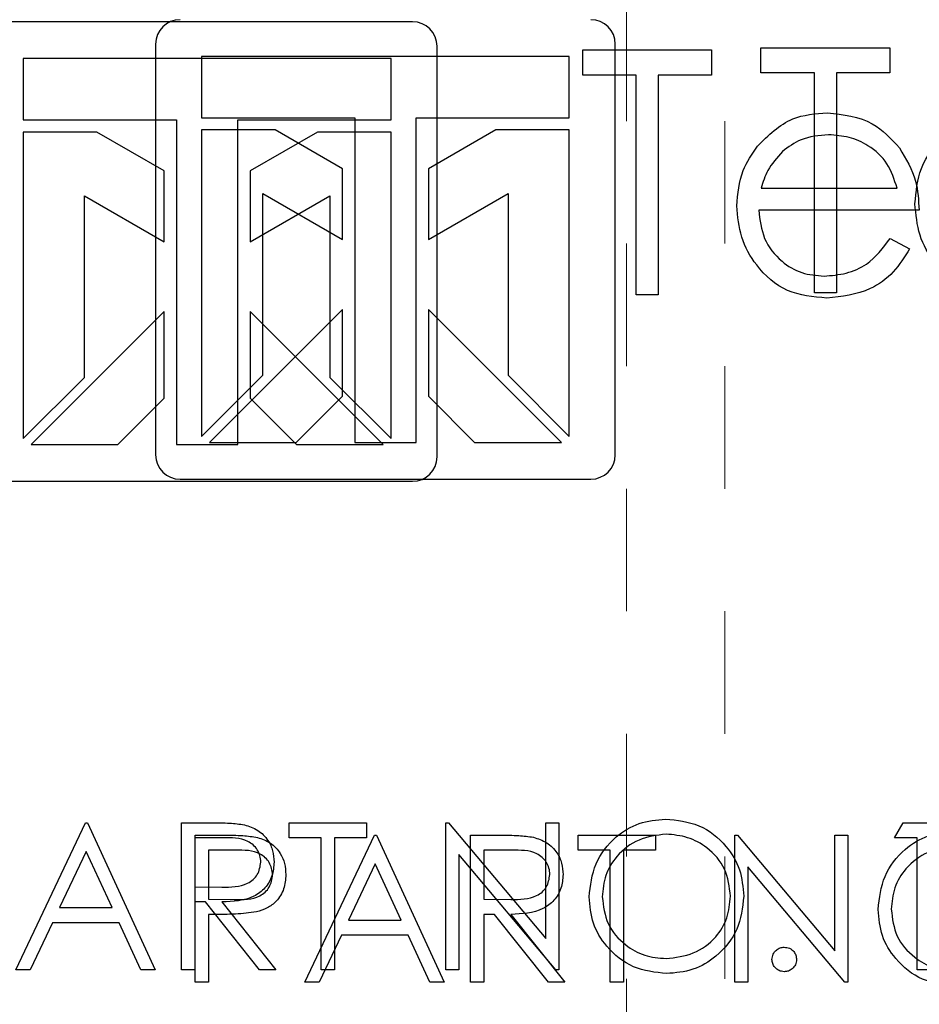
# Model space of a CAD drawing. Header units: inches. Extents: x 1802 to 2468, y -253 to -72.
# Tile 193 of 256: x 2002.362 to 2003.096, y -96.164 to -95.36. Entities that reach past the tile are written whole.
import ezdxf

# ---------------------------------------------------------------- set-up
doc = ezdxf.new("R2010")
doc.units = ezdxf.units.IN
doc.header["$LTSCALE"] = 0.5
doc.header["$MEASUREMENT"] = 0
doc.linetypes.add('HIDDEN', pattern=[0.225, 0.15, -0.075])
doc.layers.add('DSS-M-S', color=53, linetype='Continuous')
doc.layers.add('DST-M-S', color=53, linetype='Continuous')

msp = doc.modelspace()

# ---------------------------------------------------------------- linework, layer by layer
at = {"layer": 'DSS-M-S', "linetype": 'HIDDEN', "lineweight": 18}
for p, q in [((2002.85748, -79.7431), (2002.85748, -96.7431)), ((2002.93748, -96.7431), (2002.93748, -90.2431))]:
    msp.add_line(p, q, dxfattribs=at)
at = {"layer": 'DSS-M-S', "linetype": 'Continuous', "lineweight": 25}
for p, q in [((2002.68284, -95.36207), (2002.34784, -95.36207)), ((2002.70284, -95.71707), (2002.70284, -95.38207)), ((2002.82162, -95.40552), (2002.82162, -95.385)), ((2002.82162, -95.385), (2002.92675, -95.385)), ((2002.92675, -95.385), (2002.92675, -95.40552)), ((2002.36534, -95.39207), (2002.36534, -95.44207)), ((2002.66534, -95.39207), (2002.36534, -95.39207)), ((2002.66534, -95.44207), (2002.66534, -95.39207)), ((2002.86521, -95.40552), (2002.82162, -95.40552)), ((2002.86521, -95.585), (2002.86521, -95.40552)), ((2002.88316, -95.40552), (2002.88316, -95.585)), ((2002.92675, -95.40552), (2002.88316, -95.40552)), ((2002.36534, -95.44207), (2002.49034, -95.44207)), ((2002.49034, -95.44207), (2002.49034, -95.70707)), ((2002.54034, -95.44207), (2002.66534, -95.44207)), ((2002.54034, -95.70707), (2002.54034, -95.44207)), ((2002.36534, -95.45207), (2002.36534, -95.70224)), ((2002.42534, -95.45207), (2002.36534, -95.45207)), ((2002.48034, -95.48383), (2002.42534, -95.45207)), ((2002.60534, -95.45207), (2002.55034, -95.48383)), ((2002.66534, -95.45207), (2002.60534, -95.45207)), ((2002.66534, -95.70224), (2002.66534, -95.45207)), ((2002.48034, -95.54156), (2002.48034, -95.48383)), ((2002.55034, -95.48383), (2002.55034, -95.54156)), ((2002.96709, -95.49783), (2003.07803, -95.49783)), ((2002.41534, -95.50404), (2002.48034, -95.54156)), ((2002.41534, -95.65224), (2002.41534, -95.50404)), ((2002.55034, -95.54156), (2002.61534, -95.50404)), ((2002.61534, -95.50404), (2002.61534, -95.65224)), ((2003.09598, -95.51577), (2002.96521, -95.51577)), ((2003.07234, -95.53885), (2003.08828, -95.54722)), ((2002.88316, -95.585), (2002.86521, -95.585)), ((2002.48034, -95.59859), (2002.37186, -95.70707)), ((2002.48034, -95.6693), (2002.48034, -95.59859)), ((2002.55034, -95.59859), (2002.55034, -95.6693)), ((2002.65882, -95.70707), (2002.55034, -95.59859)), ((2002.36534, -95.70224), (2002.41534, -95.65224)), ((2002.61534, -95.65224), (2002.66534, -95.70224)), ((2002.44257, -95.70707), (2002.48034, -95.6693)), ((2002.55034, -95.6693), (2002.58811, -95.70707)), ((2002.37186, -95.70707), (2002.44257, -95.70707)), ((2002.49034, -95.70707), (2002.54034, -95.70707)), ((2002.58811, -95.70707), (2002.65882, -95.70707)), ((2002.34784, -95.73707), (2002.68284, -95.73707)), ((2002.35911, -96.13569), (2002.41603, -96.01569)), ((2002.41603, -96.01569), (2002.41757, -96.01569)), ((2002.41757, -96.01569), (2002.47296, -96.13569)), ((2002.4945, -96.01569), (2002.51851, -96.01569)), ((2002.4945, -96.13569), (2002.4945, -96.01569)), ((2002.58219, -96.028), (2002.58219, -96.01569)), ((2002.58219, -96.01569), (2002.64526, -96.01569)), ((2002.64526, -96.01569), (2002.64526, -96.028)), ((2002.70988, -96.01569), (2002.71214, -96.01569)), ((2002.70988, -96.13569), (2002.70988, -96.01569)), ((2002.71214, -96.01569), (2002.79142, -96.11014)), ((2002.79142, -96.01569), (2002.80219, -96.01569)), ((2002.79142, -96.11014), (2002.79142, -96.01569)), ((2002.80219, -96.01569), (2002.80219, -96.13569)), ((2003.07603, -96.028), (2003.08308, -96.01569)), ((2003.08308, -96.01569), (2003.10526, -96.01569)), ((2002.50526, -96.028), (2002.50526, -96.068)), ((2002.52776, -96.028), (2002.50526, -96.028)), ((2002.60834, -96.028), (2002.58219, -96.028)), ((2002.60834, -96.13569), (2002.60834, -96.028)), ((2002.61911, -96.028), (2002.61911, -96.13569)), ((2002.64526, -96.028), (2002.61911, -96.028)), ((2003.0945, -96.028), (2003.07603, -96.028)), ((2003.0945, -96.13569), (2003.0945, -96.028)), ((2002.41668, -96.03908), (2002.39495, -96.08492)), ((2002.43784, -96.08492), (2002.41668, -96.03908)), ((2002.79974, -96.13569), (2002.72065, -96.04146)), ((2002.72065, -96.04146), (2002.72065, -96.13569)), ((2002.50526, -96.068), (2002.52724, -96.06817)), ((2002.50526, -96.08031), (2002.50526, -96.13569)), ((2002.51401, -96.08031), (2002.50526, -96.08031)), ((2002.5581, -96.13569), (2002.51401, -96.08031)), ((2002.52733, -96.08031), (2002.57142, -96.13569)), ((2002.39495, -96.08492), (2002.43784, -96.08492)), ((2002.38911, -96.09723), (2002.37087, -96.13569)), ((2002.44351, -96.09723), (2002.38911, -96.09723)), ((2002.46125, -96.13569), (2002.44351, -96.09723)), ((2002.37087, -96.13569), (2002.35911, -96.13569)), ((2002.47296, -96.13569), (2002.46125, -96.13569)), ((2002.50526, -96.13569), (2002.4945, -96.13569)), ((2002.57142, -96.13569), (2002.5581, -96.13569)), ((2002.61911, -96.13569), (2002.60834, -96.13569)), ((2002.72065, -96.13569), (2002.70988, -96.13569)), ((2002.80219, -96.13569), (2002.79974, -96.13569)), ((2003.10526, -96.13569), (2003.0945, -96.13569))]:
    msp.add_line(p, q, dxfattribs=at)
for centre, start, end in [((2002.68284, -95.38207), 0, 90), ((2002.68284, -95.71707), 270, 0)]:
    msp.add_arc(centre, 0.02, start, end, dxfattribs=at)
for points, knots in [([(2002.96409, -95.46353), (2002.97306, -95.4547), (2002.98913, -95.43889), (2003.01139, -95.43708), (2003.02122, -95.43629)], [0, 0, 0, 0, 0.558577, 1, 1, 1, 1]), ([(2003.02122, -95.43629), (2003.03421, -95.43779), (2003.05745, -95.44048), (2003.07315, -95.45753), (2003.08007, -95.46505)], [0, 0, 0, 0, 0.558919, 1, 1, 1, 1]), ([(2003.02214, -95.45424), (2003.01438, -95.45491), (2003.00052, -95.45611), (2002.98938, -95.46432), (2002.98448, -95.46794)], [0, 0, 0, 0, 0.559458, 1, 1, 1, 1]), ([(2003.07803, -95.49783), (2003.07583, -95.4909), (2003.07145, -95.47709), (2003.0561, -95.46317), (2003.03908, -95.45557), (2003.02779, -95.45468), (2003.02214, -95.45424)], [0, 0, 0, 0, 0.2801382, 0.5591944, 0.7795977, 1, 1, 1, 1]), ([(2002.94726, -95.51233), (2002.94815, -95.5024), (2002.94974, -95.48466), (2002.9597, -95.46999), (2002.96409, -95.46353)], [0, 0, 0, 0, 0.559427, 1, 1, 1, 1]), ([(2003.08007, -95.46505), (2003.08528, -95.47385), (2003.09459, -95.48958), (2003.09555, -95.50776), (2003.09598, -95.51577)], [0, 0, 0, 0, 0.558897, 1, 1, 1, 1]), ([(2002.98448, -95.46794), (2002.98012, -95.47288), (2002.97231, -95.48171), (2002.96869, -95.49289), (2002.96709, -95.49783)], [0, 0, 0, 0, 0.558795, 1, 1, 1, 1]), ([(2003.02078, -95.58757), (2003.00966, -95.58657), (2002.98746, -95.58458), (2002.96355, -95.56324), (2002.94965, -95.53827), (2002.94806, -95.52097), (2002.94726, -95.51233)], [0, 0, 0, 0, 0.2798853, 0.5588589, 0.779462, 1, 1, 1, 1]), ([(2002.96521, -95.51577), (2002.96613, -95.52369), (2002.96796, -95.53952), (2002.98211, -95.55743), (2002.99985, -95.56809), (2003.0123, -95.56911), (2003.01853, -95.56962)], [0, 0, 0, 0, 0.279963, 0.559359, 0.779526, 1, 1, 1, 1]), ([(2003.01853, -95.56962), (2003.02458, -95.56911), (2003.03666, -95.56809), (2003.05718, -95.55938), (2003.0666, -95.54663), (2003.07234, -95.53885)], [0, 0, 0, 0, 0.280534, 0.560966, 1, 1, 1, 1]), ([(2003.08828, -95.54722), (2003.08421, -95.55384), (2003.07605, -95.56706), (2003.05307, -95.58403), (2003.03301, -95.58623), (2003.02078, -95.58757)], [0, 0, 0, 0, 0.280919, 0.561407, 1, 1, 1, 1]), ([(2002.51851, -96.01569), (2002.52361, -96.01568), (2002.53271, -96.01565), (2002.54173, -96.01681), (2002.5457, -96.01733)], [0, 0, 0, 0, 0.56024, 1, 1, 1, 1]), ([(2002.5457, -96.01733), (2002.54946, -96.01858), (2002.55699, -96.02107), (2002.56491, -96.02916), (2002.56928, -96.03847), (2002.56968, -96.04468), (2002.56988, -96.04778)], [0, 0, 0, 0, 0.279797, 0.5595, 0.779626, 1, 1, 1, 1]), ([(2002.8268, -96.07622), (2002.82791, -96.06696), (2002.83013, -96.04845), (2002.84655, -96.02736), (2002.86728, -96.01479), (2002.88184, -96.01334), (2002.88911, -96.01262)], [0, 0, 0, 0, 0.279731, 0.559327, 0.77968, 1, 1, 1, 1]), ([(2002.88911, -96.01262), (2002.89851, -96.0136), (2002.91731, -96.01558), (2002.93834, -96.03261), (2002.9511, -96.05351), (2002.95234, -96.06827), (2002.95296, -96.07565)], [0, 0, 0, 0, 0.279767, 0.559358, 0.779571, 1, 1, 1, 1]), ([(2002.55911, -96.04776), (2002.55898, -96.046), (2002.55872, -96.04249), (2002.55633, -96.0377), (2002.55296, -96.03363), (2002.54406, -96.02777), (2002.535, -96.0279), (2002.52776, -96.028)], [0, 0, 0, 0, 0.125307, 0.250617, 0.375954, 0.501281, 1, 1, 1, 1]), ([(2002.88964, -96.02492), (2002.88206, -96.02591), (2002.86691, -96.02788), (2002.84958, -96.04124), (2002.83921, -96.05824), (2002.83812, -96.0702), (2002.83757, -96.07617)], [0, 0, 0, 0, 0.279627, 0.55935, 0.77963, 1, 1, 1, 1]), ([(2002.94219, -96.07562), (2002.94127, -96.068), (2002.93942, -96.05277), (2002.92482, -96.03624), (2002.90753, -96.02669), (2002.8956, -96.02551), (2002.88964, -96.02492)], [0, 0, 0, 0, 0.279468, 0.55887, 0.779516, 1, 1, 1, 1]), ([(2002.52724, -96.06817), (2002.53461, -96.06815), (2002.54383, -96.06812), (2002.55293, -96.06226), (2002.55769, -96.05674), (2002.55855, -96.05135), (2002.55911, -96.04776)], [0, 0, 0, 0, 0.499827, 0.625498, 0.751208, 1, 1, 1, 1]), ([(2002.56988, -96.04778), (2002.56957, -96.05158), (2002.56894, -96.05917), (2002.563, -96.06925), (2002.54948, -96.07933), (2002.53646, -96.07991), (2002.52733, -96.08031)], [0, 0, 0, 0, 0.18712, 0.373979, 0.560911, 1, 1, 1, 1]), ([(2002.89007, -96.13877), (2002.88077, -96.13774), (2002.86218, -96.13568), (2002.84149, -96.11872), (2002.82874, -96.09812), (2002.82745, -96.08352), (2002.8268, -96.07622)], [0, 0, 0, 0, 0.279663, 0.559354, 0.779636, 1, 1, 1, 1]), ([(2002.83757, -96.07617), (2002.83849, -96.08374), (2002.84033, -96.09887), (2002.85483, -96.11518), (2002.87183, -96.125), (2002.8837, -96.12598), (2002.88964, -96.12646)], [0, 0, 0, 0, 0.279416, 0.559077, 0.779478, 1, 1, 1, 1]), ([(2002.88964, -96.12646), (2002.89726, -96.12559), (2002.9125, -96.12386), (2002.93015, -96.11072), (2002.94053, -96.09361), (2002.94164, -96.08162), (2002.94219, -96.07562)], [0, 0, 0, 0, 0.27983, 0.559389, 0.779654, 1, 1, 1, 1]), ([(2002.95296, -96.07565), (2002.9519, -96.08496), (2002.94979, -96.10358), (2002.9327, -96.12422), (2002.91201, -96.1369), (2002.89739, -96.13815), (2002.89007, -96.13877)], [0, 0, 0, 0, 0.27963, 0.559343, 0.779597, 1, 1, 1, 1]), ([(2002.97603, -96.12723), (2002.97621, -96.12576), (2002.97656, -96.12281), (2002.97927, -96.11954), (2002.98256, -96.11754), (2002.98487, -96.11733), (2002.98603, -96.11723)], [0, 0, 0, 0, 0.279576, 0.559284, 0.779552, 1, 1, 1, 1]), ([(2002.98603, -96.11723), (2002.98751, -96.1174), (2002.99047, -96.11774), (2002.9937, -96.12049), (2002.99576, -96.12374), (2002.99594, -96.12607), (2002.99603, -96.12723)], [0, 0, 0, 0, 0.279602, 0.559212, 0.779475, 1, 1, 1, 1]), ([(2002.98603, -96.13723), (2002.98456, -96.13705), (2002.98162, -96.13669), (2002.97837, -96.13397), (2002.97636, -96.1307), (2002.97614, -96.12839), (2002.97603, -96.12723)], [0, 0, 0, 0, 0.279581, 0.559143, 0.779575, 1, 1, 1, 1]), ([(2002.99603, -96.12723), (2002.99586, -96.12871), (2002.99551, -96.13166), (2002.99278, -96.1349), (2002.98951, -96.13692), (2002.98719, -96.13713), (2002.98603, -96.13723)], [0, 0, 0, 0, 0.2794691, 0.5593578, 0.7796739, 1, 1, 1, 1])]:
    msp.add_open_spline(points, degree=3, knots=knots, dxfattribs=at)
at = {"layer": 'DST-M-S', "linetype": 'Continuous', "lineweight": 25}
for p, q in [((2002.47322, -95.38037), (2002.47322, -95.71537)), ((2002.84822, -95.71537), (2002.84822, -95.38037)), ((2002.967, -95.3833), (2003.07213, -95.3833)), ((2002.967, -95.40382), (2002.967, -95.3833)), ((2003.07213, -95.3833), (2003.07213, -95.40382)), ((2002.81072, -95.39037), (2002.51072, -95.39037)), ((2002.51072, -95.39037), (2002.51072, -95.44037)), ((2002.81072, -95.44037), (2002.81072, -95.39037)), ((2003.01059, -95.40382), (2002.967, -95.40382)), ((2003.01059, -95.5833), (2003.01059, -95.40382)), ((2003.02854, -95.40382), (2003.02854, -95.5833)), ((2003.07213, -95.40382), (2003.02854, -95.40382)), ((2002.51072, -95.44037), (2002.63572, -95.44037)), ((2002.63572, -95.44037), (2002.63572, -95.70537)), ((2002.68572, -95.44037), (2002.81072, -95.44037)), ((2002.68572, -95.70537), (2002.68572, -95.44037)), ((2002.51072, -95.45037), (2002.51072, -95.70054)), ((2002.57072, -95.45037), (2002.51072, -95.45037)), ((2002.62572, -95.48213), (2002.57072, -95.45037)), ((2002.75072, -95.45037), (2002.69572, -95.48213)), ((2002.81072, -95.45037), (2002.75072, -95.45037)), ((2002.81072, -95.70054), (2002.81072, -95.45037)), ((2002.62572, -95.53986), (2002.62572, -95.48213)), ((2002.69572, -95.48213), (2002.69572, -95.53986)), ((2002.56072, -95.65054), (2002.56072, -95.50233)), ((2002.56072, -95.50233), (2002.62572, -95.53986)), ((2002.69572, -95.53986), (2002.76072, -95.50233)), ((2002.76072, -95.50233), (2002.76072, -95.65054)), ((2003.02854, -95.5833), (2003.01059, -95.5833)), ((2002.62572, -95.59689), (2002.51724, -95.70537)), ((2002.62572, -95.6676), (2002.62572, -95.59689)), ((2002.8042, -95.70537), (2002.69572, -95.59689)), ((2002.69572, -95.59689), (2002.69572, -95.6676)), ((2002.51072, -95.70054), (2002.56072, -95.65054)), ((2002.76072, -95.65054), (2002.81072, -95.70054)), ((2002.58795, -95.70537), (2002.62572, -95.6676)), ((2002.69572, -95.6676), (2002.73349, -95.70537)), ((2002.51724, -95.70537), (2002.58795, -95.70537)), ((2002.63572, -95.70537), (2002.68572, -95.70537)), ((2002.73349, -95.70537), (2002.8042, -95.70537)), ((2002.49322, -95.73537), (2002.82822, -95.73537)), ((2002.50562, -96.02582), (2002.52915, -96.02582)), ((2002.50562, -96.14582), (2002.50562, -96.02582)), ((2002.59485, -96.14582), (2002.65177, -96.02582)), ((2002.65177, -96.02582), (2002.65331, -96.02582)), ((2002.65331, -96.02582), (2002.7087, -96.14582)), ((2002.73024, -96.02582), (2002.75425, -96.02582)), ((2002.73024, -96.14582), (2002.73024, -96.02582)), ((2002.81793, -96.02582), (2002.88101, -96.02582)), ((2002.81793, -96.03813), (2002.81793, -96.02582)), ((2002.88101, -96.02582), (2002.88101, -96.03813)), ((2002.94562, -96.02582), (2002.94788, -96.02582)), ((2002.94562, -96.14582), (2002.94562, -96.02582)), ((2002.94788, -96.02582), (2003.02716, -96.12027)), ((2003.02716, -96.02582), (2003.03793, -96.02582)), ((2003.02716, -96.12027), (2003.02716, -96.02582)), ((2003.03793, -96.02582), (2003.03793, -96.14582)), ((2002.51639, -96.03813), (2002.51639, -96.07813)), ((2002.53834, -96.03813), (2002.51639, -96.03813)), ((2002.74101, -96.03813), (2002.74101, -96.07813)), ((2002.76351, -96.03813), (2002.74101, -96.03813)), ((2002.84408, -96.03813), (2002.81793, -96.03813)), ((2002.84408, -96.14582), (2002.84408, -96.03813)), ((2002.85485, -96.03813), (2002.85485, -96.14582)), ((2002.88101, -96.03813), (2002.85485, -96.03813)), ((2002.65242, -96.04921), (2002.63069, -96.09506)), ((2002.67358, -96.09506), (2002.65242, -96.04921)), ((2003.03548, -96.14582), (2002.95639, -96.05159)), ((2002.95639, -96.05159), (2002.95639, -96.14582)), ((2002.51639, -96.07813), (2002.5374, -96.0784)), ((2002.74101, -96.07813), (2002.76298, -96.0783)), ((2002.51639, -96.09044), (2002.51639, -96.14582)), ((2002.52497, -96.09044), (2002.51639, -96.09044)), ((2002.74101, -96.09044), (2002.74101, -96.14582)), ((2002.74976, -96.09044), (2002.74101, -96.09044)), ((2002.79384, -96.14582), (2002.74976, -96.09044)), ((2002.76307, -96.09044), (2002.80716, -96.14582)), ((2002.63069, -96.09506), (2002.67358, -96.09506)), ((2002.62485, -96.10736), (2002.60661, -96.14582)), ((2002.67925, -96.10736), (2002.62485, -96.10736)), ((2002.69699, -96.14582), (2002.67925, -96.10736)), ((2002.51639, -96.14582), (2002.50562, -96.14582)), ((2002.60661, -96.14582), (2002.59485, -96.14582)), ((2002.7087, -96.14582), (2002.69699, -96.14582)), ((2002.74101, -96.14582), (2002.73024, -96.14582)), ((2002.80716, -96.14582), (2002.79384, -96.14582)), ((2002.85485, -96.14582), (2002.84408, -96.14582)), ((2002.95639, -96.14582), (2002.94562, -96.14582)), ((2003.03793, -96.14582), (2003.03548, -96.14582))]:
    msp.add_line(p, q, dxfattribs=at)
for centre, start, end in [((2002.49322, -95.38037), 90, 180), ((2002.82822, -95.38037), 0, 90), ((2002.49322, -95.71537), 180, 270), ((2002.82822, -95.71537), 270, 0)]:
    msp.add_arc(centre, 0.02, start, end, dxfattribs=at)
for points, knots in [([(2003.09264, -95.51063), (2003.09353, -95.5007), (2003.09512, -95.48295), (2003.10508, -95.46829), (2003.10947, -95.46183)], [0, 0, 0, 0, 0.559427, 1, 1, 1, 1]), ([(2003.16616, -95.58587), (2003.15504, -95.58487), (2003.13284, -95.58287), (2003.10894, -95.56154), (2003.09504, -95.53657), (2003.09344, -95.51927), (2003.09264, -95.51063)], [0, 0, 0, 0, 0.279885, 0.558859, 0.779462, 1, 1, 1, 1]), ([(2002.52915, -96.02582), (2002.53428, -96.02581), (2002.54344, -96.02578), (2002.5525, -96.02706), (2002.55649, -96.02763)], [0, 0, 0, 0, 0.560314, 1, 1, 1, 1]), ([(2002.55649, -96.02763), (2002.56013, -96.02894), (2002.56742, -96.03157), (2002.57496, -96.03969), (2002.57894, -96.04891), (2002.57929, -96.05498), (2002.57947, -96.05801)], [0, 0, 0, 0, 0.279705, 0.559381, 0.779509, 1, 1, 1, 1]), ([(2002.75425, -96.02582), (2002.75935, -96.02581), (2002.76845, -96.02578), (2002.77747, -96.02695), (2002.78144, -96.02746)], [0, 0, 0, 0, 0.56024, 1, 1, 1, 1]), ([(2002.78144, -96.02746), (2002.7852, -96.02871), (2002.79273, -96.03121), (2002.80065, -96.03929), (2002.80503, -96.0486), (2002.80542, -96.05481), (2002.80562, -96.05792)], [0, 0, 0, 0, 0.279797, 0.5595, 0.779626, 1, 1, 1, 1]), ([(2003.06254, -96.08635), (2003.06365, -96.07709), (2003.06587, -96.05858), (2003.08229, -96.03749), (2003.10302, -96.02492), (2003.11758, -96.02347), (2003.12485, -96.02275)], [0, 0, 0, 0, 0.279731, 0.559327, 0.77968, 1, 1, 1, 1]), ([(2003.12538, -96.03506), (2003.11781, -96.03604), (2003.10265, -96.03801), (2003.08532, -96.05137), (2003.07495, -96.06838), (2003.07386, -96.08033), (2003.07331, -96.08631)], [0, 0, 0, 0, 0.279627, 0.55935, 0.77963, 1, 1, 1, 1]), ([(2002.5687, -96.05806), (2002.56815, -96.05462), (2002.56733, -96.04943), (2002.56291, -96.04403), (2002.55444, -96.03795), (2002.54549, -96.03805), (2002.53834, -96.03813)], [0, 0, 0, 0, 0.248969, 0.374729, 0.500383, 1, 1, 1, 1]), ([(2002.79485, -96.05789), (2002.79472, -96.05613), (2002.79446, -96.05262), (2002.79208, -96.04783), (2002.7887, -96.04377), (2002.7798, -96.0379), (2002.77074, -96.03803), (2002.76351, -96.03813)], [0, 0, 0, 0, 0.125307, 0.250617, 0.375954, 0.501281, 1, 1, 1, 1]), ([(2002.5374, -96.0784), (2002.54471, -96.07842), (2002.55386, -96.07845), (2002.56272, -96.07245), (2002.56734, -96.06694), (2002.56815, -96.0616), (2002.5687, -96.05806)], [0, 0, 0, 0, 0.499721, 0.62535, 0.751083, 1, 1, 1, 1]), ([(2002.57947, -96.05801), (2002.57918, -96.06197), (2002.57861, -96.06987), (2002.5726, -96.0795), (2002.56442, -96.08571), (2002.55849, -96.08755), (2002.55552, -96.08847)], [0, 0, 0, 0, 0.280099, 0.559324, 0.779458, 1, 1, 1, 1]), ([(2002.76298, -96.0783), (2002.77035, -96.07828), (2002.77957, -96.07825), (2002.78867, -96.07239), (2002.79343, -96.06688), (2002.79429, -96.06148), (2002.79485, -96.05789)], [0, 0, 0, 0, 0.499827, 0.625498, 0.751208, 1, 1, 1, 1]), ([(2002.80562, -96.05792), (2002.80531, -96.06171), (2002.80468, -96.0693), (2002.79874, -96.07938), (2002.78522, -96.08946), (2002.7722, -96.09004), (2002.76307, -96.09044)], [0, 0, 0, 0, 0.18712, 0.373979, 0.560911, 1, 1, 1, 1]), ([(2002.55552, -96.08847), (2002.54985, -96.08918), (2002.5397, -96.09046), (2002.52947, -96.09045), (2002.52497, -96.09044)], [0, 0, 0, 0, 0.559694, 1, 1, 1, 1]), ([(2003.12581, -96.1489), (2003.11651, -96.14787), (2003.09792, -96.14581), (2003.07723, -96.12885), (2003.06448, -96.10825), (2003.06319, -96.09365), (2003.06254, -96.08635)], [0, 0, 0, 0, 0.279663, 0.559354, 0.779636, 1, 1, 1, 1]), ([(2003.07331, -96.08631), (2003.07423, -96.09387), (2003.07607, -96.109), (2003.09057, -96.12531), (2003.10757, -96.13513), (2003.11944, -96.13611), (2003.12538, -96.13659)], [0, 0, 0, 0, 0.279416, 0.559077, 0.779478, 1, 1, 1, 1])]:
    msp.add_open_spline(points, degree=3, knots=knots, dxfattribs=at)

doc.saveas('drawing.dxf')
